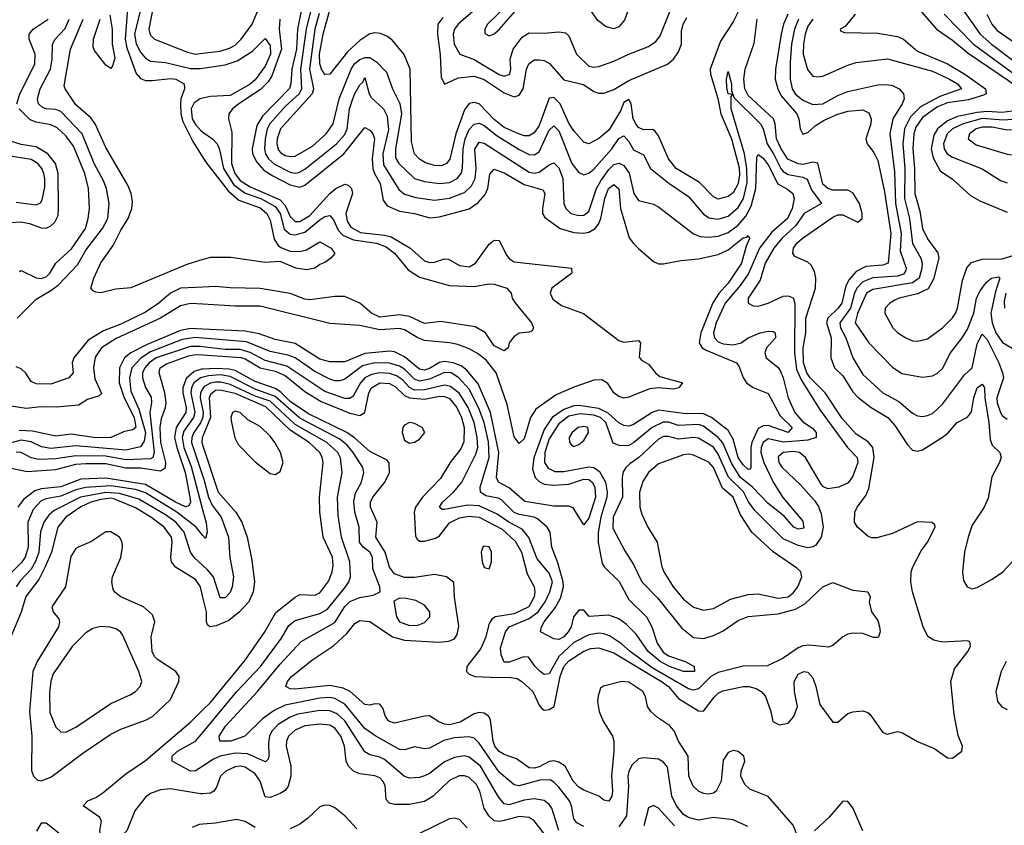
# Model space of a CAD drawing. Header units: inches. Extents: x 884549 to 1028252, y 526810 to 653624.
# Tile 172 of 256: x 929264 to 933218, y 573112 to 576348. Entities that reach past the tile are written whole.
import ezdxf

# ---------------------------------------------------------------- set-up
doc = ezdxf.new("R2010")
doc.units = ezdxf.units.IN
doc.header["$MEASUREMENT"] = 0
doc.layers.add('A9527', color=7, linetype='Continuous')
doc.layers.add('A9537', color=7, linetype='Continuous')

msp = doc.modelspace()

# ---------------------------------------------------------------- linework, layer by layer
at = {"layer": 'A9527', "color": 5}
for points, elevation in [([(929699.2, 576410), (929687.5, 576270), (929695.2, 576235.2), (929731.8, 576131.8), (929750, 576112), (929770, 576104.5), (929796.4, 576103.6), (929870, 576112.7), (929891.1, 576110), (929924.6, 576090), (929926.4, 576070), (929911.6, 576030), (929910, 576010), (929912, 575970), (929919.9, 575939.9), (929959.6, 575859.6), (930000, 575794.6)], 2340), ([(929754.5, 576410), (929725.3, 576290), (929731.5, 576251.5), (929750, 576218.4), (929770, 576193.3), (929790, 576181.6), (929850, 576175.7), (929950, 576152.3), (929990, 576151.8), (930000, 576153.3)], 2360), ([(929800.4, 576399.6), (929782.4, 576310), (929788, 576288), (929805.5, 576270), (929937.9, 576217.9), (929970, 576210.4), (930000, 576213.7)], 2380), ([(929625.9, 576365.9), (929636.2, 576310), (929636.1, 576250), (929645.8, 576194.2), (929637.2, 576162.8), (929630, 576152.7), (929610, 576165.2), (929564.9, 576224.9), (929559.8, 576239.8), (929560.2, 576270), (929587.8, 576350)], 2320), ([(929252.2, 576010), (929264.6, 576050), (929325.7, 576170), (929326.2, 576210), (929302.4, 576270), (929302.9, 576290), (929318, 576310), (929378.8, 576350)], 2380), ([(929254, 575150), (929330, 575226.3), (929390, 575260.1), (929418.3, 575281.7), (929496.6, 575363.4), (929530, 575422), (929596.7, 575510), (929618, 575550), (929624.1, 575610), (929613, 575670), (929601.1, 575701.1), (929563.3, 575770), (929515.2, 575890), (929430, 575980.1), (929410, 575987.7), (929370, 575989.9), (929355.5, 575995.5), (929340.4, 576010), (929335.8, 576030), (929346.8, 576070), (929387.9, 576150), (929395.2, 576190), (929395.9, 576250), (929406.7, 576270), (929446.6, 576313.4), (929463, 576350)], 2360), ([(930000, 575384.5), (929935.2, 575364.8), (929710, 575271.2), (929650, 575265.6), (929590, 575251.2), (929570, 575253.3), (929559.7, 575259.7), (929549.7, 575270), (929561.6, 575310), (929590, 575371.2), (929639.3, 575440.7), (929670, 575503.2), (929700.1, 575550), (929715, 575590), (929717.5, 575617.5), (929712.6, 575650), (929700.5, 575680.5), (929610, 575834.8), (929567.9, 575930), (929550, 575954.7), (929490, 576006.9), (929446.3, 576070), (929442.8, 576082.8), (929468.4, 576230), (929519.5, 576350)], 2340), ([(930000, 576033.1), (929989.2, 576030.8), (929965.2, 576014.8), (929952.6, 575990), (929957.2, 575950), (929970, 575927.1), (929990, 575904.1), (930000, 575897.1)], 2360), ([(929263.4, 575336.6), (929270, 575340.5), (929330, 575311.5), (929350, 575308.6), (929370, 575315.1), (929384.9, 575330), (929410, 575370), (929472.2, 575427.8), (929528.2, 575510), (929539.9, 575550), (929545.3, 575590), (929541.3, 575670), (929525.3, 575730), (929480.5, 575840.5), (929450, 575882.1), (929414.4, 575914.4), (929390, 575925.4), (929330, 575937.3), (929306.6, 575946.6), (929261.8, 575990)], 2380), ([(929226.4, 575533.6), (929270, 575536.6), (929304.2, 575530), (929350, 575511.7), (929370, 575511.4), (929390, 575520.3), (929405.3, 575534.7), (929418.5, 575561.5), (929420.8, 575590), (929419.2, 575730), (929408.7, 575770), (929377, 575810), (929330, 575837.1), (929270, 575847.3), (929210, 575866.2)], 2420), ([(929250, 575615), (929330, 575605), (929348, 575612), (929354.8, 575625.2), (929364.8, 575675.2), (929365.8, 575710), (929361.7, 575730), (929353.3, 575750), (929337.7, 575770), (929310, 575786.5), (929210, 575802.7)], 2440), ([(930000, 575274.1), (929910, 575270.2), (929870, 575250.3), (929823.3, 575210), (929770, 575173.2), (929670, 575125.1), (929601.2, 575098.8), (929539.2, 575060.8), (929481.5, 574990), (929475.5, 574970), (929478.6, 574930), (929461.6, 574910), (929390, 574884.5), (929330, 574885.5), (929310, 574895.6), (929289, 574929), (929270, 574945.7), (929250, 574954)], 2360), ([(930000, 575205.4), (929950, 575208.5), (929910, 575199), (929830, 575149.4), (929651.9, 575068.1), (929592.4, 575030), (929567.7, 574992.3), (929561.3, 574950), (929566, 574906), (929592.6, 574847.4), (929583, 574837), (929537, 574823), (929500.2, 574799.8), (929412, 574792), (929350, 574793.8), (929290, 574786.3), (929230, 574795.3)], 2380), ([(930000, 575105.7), (929950, 575108.1), (929910, 575100.1), (929775.9, 575044.1), (929710.9, 575010), (929684.8, 574990), (929665.3, 574950), (929664.2, 574890), (929684.5, 574830), (929723.9, 574750), (929730.9, 574710), (929719.3, 574700.7), (929685.8, 574694.2), (929630.2, 574670), (929570, 574668.3), (929470, 574682.9), (929410, 574674.9), (929315.5, 574695.5), (929261.9, 574698.1)], 2420), ([(930000, 575069.4), (929970, 575071.9), (929916.2, 575063.8), (929790, 575013.8), (929751.1, 574988.9), (929714.2, 574950), (929704.9, 574910), (929710, 574855.9), (929743.3, 574783.3), (929769.5, 574690.5), (929764.5, 574655.5), (929750, 574632.9), (929690, 574619.8), (929490, 574636.2), (929390, 574625.9), (929351.9, 574631.9), (929310, 574652.2), (929270, 574659.3), (929230, 574648.2)], 2440), ([(930000, 575034.4), (929990, 575035.6), (929950, 575036.1), (929812.7, 574990), (929784.8, 574970), (929767, 574950), (929757.7, 574930), (929757, 574910), (929770, 574871.1), (929791.7, 574831.7), (929794.2, 574810), (929786.3, 574770), (929804.6, 574610), (929799.6, 574590), (929790, 574584.7), (929690, 574579.7), (929610, 574595), (929490, 574596.3), (929410, 574584.2), (929341.5, 574581.5), (929310, 574588.3), (929270, 574609.3), (929250, 574610.7)], 2460), ([(929230, 574547.1), (929293.7, 574533.7), (929410, 574540.9), (929490, 574563), (929530, 574566.1), (929610, 574565.3), (929690, 574548), (929750, 574548.1), (929830, 574536.6), (929850, 574549.3), (929850.8, 574570), (929831.1, 574650), (929828.4, 574710), (929833.9, 574746.1), (929850.3, 574790), (929853.1, 574810), (929847.7, 574850), (929824.2, 574930), (929829, 574950), (929853.7, 574966.3), (929941.7, 574998.3), (929970, 575004), (930000, 575002)], 2480), ([(930000, 574945.1), (929995, 574945), (929964.7, 574935.3), (929933, 574907), (929919.4, 574870), (929919.4, 574850), (929933.3, 574790), (929932.1, 574770), (929892.7, 574710), (929886.6, 574670), (929894.9, 574630), (929928.9, 574530), (929947.8, 574430), (929949.7, 574410.3), (929944, 574396), (929930, 574392.1), (929890, 574409.8), (929770, 574481.5), (929610, 574506.9), (929510, 574502.3), (929430, 574471.6), (929350, 574463.3), (929324.8, 574455.2), (929279, 574421), (929257.5, 574390)], 2520), ([(930000, 574912.5), (929990, 574910), (929963.7, 574890), (929953.7, 574870), (929951.7, 574850), (929968.1, 574770), (929962.6, 574750), (929924, 574696), (929917.2, 574670), (929923.3, 574630), (929953.5, 574553.5), (930000, 574375.7)], 2540), ([(930000, 574866.7), (929990, 574850), (929989.2, 574830), (930000, 574776.7)], 2560), ([(930000, 574753.6), (929999.7, 574750), (929990.8, 574729.2), (929963.3, 574690), (929956, 574670), (929954.9, 574650), (930000, 574512.8)], 2560), ([(930000, 574675.8), (929997.6, 574670), (929995.6, 574650), (930000, 574636.6)], 2580), ([(930000, 574276.6), (929973.2, 574310), (929895.9, 574370), (929770, 574447.2), (929730, 574460.9), (929630, 574476), (929530, 574469.8), (929490, 574460.1), (929430, 574433.9), (929370, 574423.2), (929350, 574415.1), (929318.9, 574381.1), (929297.4, 574330), (929297.8, 574230), (929286.9, 574190), (929271.6, 574168.4), (929222.1, 574117.9)], 2540), ([(930000, 574029), (929989.9, 574070), (929970, 574099.3), (929889.4, 574149.4), (929874, 574170), (929870.8, 574190), (929877.1, 574250), (929873.4, 574270), (929844.2, 574310), (929791.5, 574350), (929730, 574387.9), (929643, 574423), (929630, 574425.7), (929590, 574420.5), (929550.2, 574409.8), (929510, 574391), (929450.1, 574350), (929417.9, 574310), (929391.5, 574210), (929367.2, 574150), (929340.8, 574099.2), (929288.5, 574031.5), (929270, 573968.7), (929229.4, 573870)], 2580), ([(930000, 574155.6), (929966.4, 574186.4), (929950, 574210), (929925.2, 574290), (929890.8, 574330), (929850, 574359.9), (929742.8, 574422.8), (929664.8, 574444.8), (929610, 574449.1), (929509, 574431), (929403.1, 574376.9), (929381.4, 574358.6), (929360.6, 574330), (929348.3, 574291.7), (929340.9, 574210), (929327.4, 574172.6), (929310, 574141.1), (929266.2, 574093.8), (929250, 574070)], 2560), ([(930000, 573239.3), (929990, 573238.4), (929870, 573259.2), (929830, 573254.9), (929790, 573240.2), (929770, 573225.2), (929727.3, 573170), (929694, 573090), (929675.5, 573070), (929630, 573051.5), (929610, 573054.8), (929590, 573069.9), (929586.1, 573090), (929592.6, 573130), (929585, 573145), (929518.9, 573190), (929538, 573210), (929570, 573223.9), (929597.6, 573242.4), (929690, 573319.6), (929770, 573372.1), (929952.2, 573527.8), (930000, 573575.5)], 2580), ([(930000, 573350.1), (929970, 573330.9), (929950, 573329.9), (929876.1, 573370), (929877.2, 573390), (929898.5, 573410), (929970.4, 573450), (930000, 573485.6)], 2560), ([(929421, 573081), (929370, 573120.3), (929350, 573121), (929331.5, 573088.5)], 2620), ([(930000, 573116.3), (929985, 573115), (929956.8, 573103.2)], 2620)]:
    msp.add_lwpolyline(points, dxfattribs=dict(at, elevation=elevation))
for points, elevation in [([(929630, 574291.4), (929610, 574290.8), (929549.7, 574250.3), (929499.5, 574230), (929490, 574223.5), (929470, 574192.3), (929448.6, 574070), (929394, 573990), (929398.6, 573970), (929421.2, 573941.2), (929424.3, 573930), (929419.8, 573910), (929334.9, 573770), (929317.1, 573730), (929303.2, 573570), (929312.8, 573470), (929312.1, 573332.1), (929320.1, 573310), (929335.1, 573295.1), (929350, 573291.5), (929390, 573305.5), (929518.2, 573401.8), (929630, 573478.2), (929670, 573498), (929770, 573534.6), (929798, 573550), (929870, 573617.9), (929903.8, 573690), (929905.2, 573710), (929891.7, 573730), (929817.8, 573777.8), (929805.4, 573790), (929796.1, 573810), (929792.6, 573870), (929807.7, 573930), (929797.2, 573957.2), (929762, 573990), (929670.3, 574030.3), (929647.3, 574047.3), (929639.8, 574059.8), (929634.1, 574090), (929637.4, 574110), (929670, 574188.4), (929677.2, 574230), (929675.6, 574250), (929665.6, 574270)], 2620), ([(929590, 573910.6), (929557.8, 573902.2), (929530, 573885.2), (929474.7, 573830), (929399.3, 573720.7), (929389.4, 573690.6), (929384.5, 573644.5), (929386, 573566), (929410, 573506), (929430, 573488.1), (929450, 573486), (929490, 573506), (929630, 573601.2), (929710, 573637.5), (929729.9, 573650.1), (929748.6, 573670), (929754.6, 573690), (929742.2, 573730), (929676.9, 573876.9), (929669.2, 573889.2), (929650, 573901), (929628.1, 573908.1)], 2640)]:
    msp.add_lwpolyline(points, close=True, dxfattribs=dict(at, elevation=elevation))
at = {"layer": 'A9537', "color": 5}
for points, elevation in [([(931319.4, 576480.6), (931285.7, 576470), (931254.9, 576450), (931230, 576423.5), (931217.6, 576402.4), (931142.7, 576330), (931132.2, 576310), (931132.8, 576292.8), (931150, 576283.6), (931170, 576292), (931190, 576309.2), (931255.5, 576384.5), (931290, 576401.2), (931350, 576411.2), (931384, 576430), (931394.5, 576450), (931382, 576470), (931350, 576480.5)], 2560), ([(933390, 575953.1), (933250, 575906.2), (933230, 575904.2), (933170, 575916.1), (933130, 575916.8), (933105.5, 575910), (933078.8, 575890), (933073.2, 575870), (933106.1, 575846.1), (933230, 575808.5), (933250, 575805.2), (933290, 575809.6), (933331.5, 575830), (933426.8, 575910), (933443.5, 575930), (933438.7, 575950)], 2660), ([(930130, 574775.3), (930118.6, 574770), (930111.9, 574750), (930114.7, 574730), (930128.9, 574668.9), (930141.8, 574641.8), (930210, 574572.7), (930270, 574525.7), (930290, 574520.9), (930310, 574533.4), (930322.3, 574570), (930311.9, 574610), (930289.1, 574650), (930270, 574675.9), (930230, 574714.5), (930181.1, 574741.1), (930150, 574770.2)], 2620), ([(930830, 574729.8), (930810, 574719.8), (930803.3, 574710), (930800.8, 574690), (930810, 574659.5), (930830, 574646.8), (930850, 574651), (930870, 574664), (930890.7, 574690), (930881, 574710), (930850, 574725.9)], 2520), ([(931530, 574713.7), (931507.3, 574710), (931483, 574690), (931471.2, 574670), (931471.8, 574650), (931480.2, 574640.2), (931490, 574634.3), (931510, 574641.6), (931530, 574658.2), (931548.9, 574690), (931546, 574710)], 2460), ([(931950, 574602.9), (931930, 574600.6), (931830, 574564.2), (931789.5, 574530), (931767.1, 574492.9), (931753.8, 574450), (931755, 574390), (931762.4, 574362.4), (931786.3, 574310), (931824.2, 574250), (931842.9, 574150), (931851.2, 574130), (931889.1, 574070), (931930, 574020.1), (931970, 573989), (932010, 573976.8), (932050, 573983.8), (932119.2, 574020.8), (932190, 574039.4), (932230, 574041.5), (932310, 574024.8), (932350, 574030.1), (932370, 574045.6), (932388.8, 574070), (932404.9, 574110), (932403, 574123), (932401.4, 574130), (932385.5, 574145.5), (932290, 574210.8), (932204.3, 574290), (932158.8, 574358.8), (932129.9, 574429.9), (932087, 574467), (932050, 574549.9), (932031.6, 574571.6), (931970, 574599.2)], 2480), ([(931130, 574234.2), (931123.8, 574230), (931117.3, 574210), (931121.6, 574170), (931130, 574147.2), (931150, 574143.1), (931159.4, 574170), (931158.8, 574210), (931150, 574230.4)], 2520), ([(930790, 574024.8), (930767.1, 574012.9), (930777, 573950), (930790.2, 573930), (930830, 573914.4), (930863.3, 573916.7), (930890, 573927.5), (930910.8, 573950), (930911.7, 573970), (930890, 573997), (930855.3, 574015.3), (930816.2, 574023.8)], 2540)]:
    msp.add_lwpolyline(points, close=True, dxfattribs=dict(at, elevation=elevation))
for points, elevation in [([(930000, 576213.7), (930070, 576221.4), (930106.7, 576233.3), (930130, 576246.6), (930154.3, 576270), (930198.3, 576330), (930230, 576407.1)], 2380), ([(932173.9, 576430), (932130, 576339.5), (932078.1, 576261.9), (932037, 576150), (932038, 576130), (932067.8, 576032.2), (932080.3, 575970), (932123.2, 575870), (932153.5, 575753.5), (932154.8, 575725.2), (932149.4, 575690), (932130, 575653), (932110, 575638.7), (932070, 575627.7), (932050, 575636.3), (931993.9, 575693.9), (931900.3, 575750), (931870.4, 575790), (931830, 575881.2), (931817.9, 575897.9), (931806.6, 575906.6), (931770, 575905.6), (931750, 575915), (931739.1, 575930), (931728.1, 575950), (931720.3, 576010), (931710, 576027.8), (931690, 576015.1), (931677.3, 575982.7), (931630, 575904.9), (931590, 575871), (931550, 575849.5), (931530, 575856.6), (931490, 575901.2), (931470, 575932.2), (931435.2, 576010), (931410, 576035.9), (931390, 576032.5), (931350, 575922.8), (931330, 575894.3), (931310, 575882.1), (931290, 575882.1), (931272.1, 575887.9), (931210, 575915.9), (931170, 575947), (931110, 576009.7), (931090, 576015.9), (931070, 576011.3), (931050, 575985.9), (931016, 575890), (930991.4, 575788.6), (930979, 575770), (930958.7, 575761.3), (930930, 575762.5), (930893.6, 575773.6), (930870, 575788.2), (930849.6, 575810), (930837.4, 575857.4), (930832.4, 576150), (930809, 576209), (930763, 576263), (930741, 576281), (930713.3, 576293.3), (930690, 576295.5), (930670, 576291.2), (930630, 576264.5), (930581.3, 576218.7), (930510, 576129.4), (930490, 576128.1), (930476.6, 576150), (930470, 576170.5), (930468.2, 576210), (930483, 576290), (930510, 576387.3)], 2480), ([(931144.8, 576435.2), (931025.5, 576330), (931010.9, 576310), (931005, 576290), (931009, 576250), (931032, 576210), (931090, 576188.3), (931190, 576127.6), (931210, 576120.8), (931233, 576130), (931237.1, 576150), (931234.4, 576190), (931246, 576230), (931282.1, 576277.9), (931310, 576295.5), (931370, 576293.9), (931430, 576300.1), (931455.6, 576295.6), (931470, 576283.8), (931500.7, 576210), (931550, 576161.9), (931570, 576157.1), (931590, 576160.1), (931650, 576181.5), (931710, 576210.1), (931790, 576240.1), (931818.7, 576261.3), (931836, 576284), (931879.9, 576390)], 2540), ([(931722.6, 576430), (931693.2, 576346.8), (931670, 576320.2), (931650, 576311.8), (931619.1, 576319.1), (931585.5, 576345.5), (931560.6, 576380.6)], 2540), ([(930396.6, 576390), (930380.6, 576310), (930376.6, 576230), (930356.6, 576150), (930353, 576090), (930347.7, 576072.3), (930238.8, 575961.2), (930216.8, 575923.2), (930198.4, 575830), (930199.4, 575810), (930216.1, 575776.1), (930244.4, 575744.4), (930280.7, 575720.7), (930350, 575684.5), (930390, 575675.1), (930410, 575683.5), (930566.1, 575810), (930650, 575915.6), (930670, 575905), (930681.9, 575890), (930688.6, 575870), (930680.1, 575790), (930682.6, 575750), (930688.8, 575730), (930711.5, 575690), (930723.7, 575623.7), (930740.4, 575600.4), (930790, 575578.6), (930850, 575570.4), (930911.8, 575551.8), (930950, 575556.3), (931070, 575588.9), (931106.1, 575613.9), (931133.7, 575646.3), (931143.7, 575670), (931152.6, 575727.4), (931170, 575747.7), (931210, 575733.5), (931290, 575686.6), (931365.4, 575665.4), (931373.5, 575650), (931363.4, 575590), (931364.3, 575570), (931373.4, 575553.4), (931435, 575510), (931490, 575493.2), (931530, 575490.4), (931550, 575494.2), (931574.9, 575510), (931590.1, 575529.9), (931598.4, 575550), (931614.6, 575630), (931628.4, 575670), (931650, 575686.2), (931670, 575668.7), (931677.7, 575590), (931712.4, 575472.4), (931728.7, 575448.7), (931750, 575428.8), (931810, 575377), (931830, 575368), (931850, 575367.2), (931919.6, 575380.4), (931990, 575387.1), (932070, 575404.8), (932110, 575423.5), (932170, 575472.3), (932184.7, 575475.3), (932190, 575481.5), (932195.4, 575470), (932181.8, 575438.2), (932163, 575370), (932109.4, 575290), (932072.1, 575247.9), (932048.5, 575211.5), (931999.7, 575090), (931993.1, 575050), (932005.6, 575030), (932020.6, 575020.6), (932142.6, 574970), (932154.3, 574954.3), (932170.4, 574910.4), (932183, 574890), (932210, 574870.7), (932270, 574846.6), (932317.7, 574757.7), (932367.2, 574710), (932350, 574690), (932270, 574718.2), (932250, 574716.9), (932230, 574705.9), (932204.9, 574650), (932201, 574630), (932200.7, 574550), (932197, 574543), (932190, 574541.4), (932170, 574560.3), (932149.8, 574590), (932130, 574663.9), (932110, 574698.2), (932043.1, 574750), (932010, 574765.7), (931930, 574767.1), (931830, 574779.3), (931804.2, 574770), (931730, 574722.2), (931710, 574716.1), (931690, 574718.4), (931670, 574728.8), (931627.5, 574767.5), (931590, 574786.7), (931510, 574798.4), (931490, 574797), (931450, 574782.4), (931402.1, 574750), (931370, 574701.9), (931329, 574589), (931323.3, 574543.3), (931334.6, 574510), (931350, 574493.1), (931370, 574482.8), (931410, 574478.2), (931470, 574483.1), (931530, 574502.1), (931550, 574501), (931563.8, 574490), (931573.8, 574470), (931576.5, 574430), (931550, 574346.2), (931530, 574318.7), (931487.4, 574387.4), (931470, 574393.8), (931410, 574393.6), (931293.3, 574413.3), (931230, 574468), (931187.2, 574490), (931179.7, 574510), (931188, 574610), (931154.9, 574770), (931105.9, 574885.9), (931060.5, 574940.5), (931037.3, 574957.3), (931005.2, 574970), (930970, 574975.6), (930950, 574971), (930910, 574947), (930890, 574940.6), (930870, 574944.2), (930810, 574993.8), (930770, 575014.1), (930750, 575016.9), (930650, 575007.6), (930570, 574973.4), (930510, 574973.6), (930470, 574985.2), (930370, 575047.5), (930290, 575063.1), (930226.6, 575086.6), (930170, 575097.5), (930000, 575105.7)], 2420), ([(930433.8, 576386.2), (930415.4, 576310), (930392.5, 576150), (930396.4, 576070), (930386.3, 576050), (930330, 575999.8), (930268.3, 575930), (930258.2, 575910), (930249.6, 575870), (930246.9, 575830), (930251.4, 575810), (930263, 575790), (930287.4, 575767.4), (930350, 575736.1), (930370, 575731.7), (930385.3, 575734.7), (930410, 575748.3), (930537.1, 575850), (930570, 575886.9), (930579.3, 575910), (930589.4, 575990), (930601.8, 576030), (930610, 576051.6), (930630, 576087.1), (930642.4, 576097.6), (930650, 576115.5), (930667.5, 576050), (930675.3, 576035.3), (930725, 575990), (930740.2, 575960.2), (930745.2, 575905.2), (930723.2, 575810), (930725.7, 575765.7), (930786.8, 575666.8), (930810, 575646.8), (930854.6, 575634.6), (930930, 575624), (930990, 575631.7), (931050, 575653.9), (931078.8, 575681.2), (931093.4, 575710), (931097.4, 575750), (931091.8, 575828.2), (931110, 575856.9), (931130, 575851.8), (931310, 575736.3), (931330, 575732.3), (931350, 575736.2), (931390, 575765.3), (931410, 575773), (931430, 575753.1), (931444.9, 575710), (931449.7, 575610), (931457.1, 575590), (931478.2, 575570), (931510, 575561.5), (931530, 575563.4), (931550, 575578), (931581.1, 575670), (931598.4, 575701.6), (931630, 575746.1), (931650, 575766.2), (931672.3, 575772.3), (931690, 575762), (931711.7, 575731.7), (931730.1, 575650.1), (931750, 575622.2), (931810, 575607.6), (931830, 575597.1), (931970, 575488.3), (931997.3, 575477.3), (932030, 575474.2), (932070, 575478.1), (932110, 575493.1), (932150, 575523.4), (932180.3, 575559.7), (932201.3, 575598.7), (932220.6, 575670), (932224, 575796), (932230, 575806.2), (932250, 575792.3), (932270, 575764.8), (932309.3, 575689.3), (932348.1, 575668.1), (932369.6, 575650), (932375, 575630), (932366.3, 575590), (932347.2, 575550), (932285, 575495), (932235.2, 575430), (932191.1, 575328.9), (932158.6, 575281.4), (932097.7, 575210), (932061.7, 575130), (932050.7, 575090), (932054, 575070), (932070, 575054), (932090, 575046.2), (932130, 575042.9), (932161.4, 575050), (932190, 575070.1), (932238.4, 575090), (932270, 575097.8), (932290, 575096.3), (932298.8, 575090), (932299, 575070), (932263.5, 575030), (932257.3, 575010), (932262, 574990), (932310, 574950.9), (932318.5, 574938.5), (932330.1, 574910.1), (932350.8, 574830), (932376.7, 574770), (932410, 574732.6), (932447.9, 574707.9), (932462.4, 574690), (932463.2, 574670), (932430, 574658.8), (932331.6, 574651.6), (932270, 574664.2), (932249.8, 574650), (932242.1, 574630), (932241, 574610), (932252.5, 574570), (932290, 574490.1), (932329.4, 574429.4), (932410, 574334.4), (932413.8, 574306.2), (932390, 574301.6), (932373.8, 574310), (932334.1, 574354.1), (932270, 574404.9), (932206.8, 574470), (932158.5, 574510), (932124.2, 574564.2), (932088.5, 574648.5), (932069.7, 574669.7), (932010, 574715.8), (931990, 574722.8), (931910, 574718.2), (931870, 574731), (931849, 574731), (931804.5, 574710), (931730, 574648.4), (931710, 574638), (931676, 574636), (931647.5, 574647.5), (931617.8, 574730), (931597, 574750), (931570, 574759.2), (931514.5, 574765.5), (931470, 574756), (931430, 574724.6), (931390, 574664.9), (931373, 574610), (931372.4, 574570), (931386.9, 574546.9), (931413.8, 574533.8), (931450, 574533.2), (931550, 574552.5), (931570, 574549.4), (931592.9, 574532.9), (931616.3, 574490), (931624, 574450), (931622.2, 574430), (931597.9, 574350), (931588.1, 574288.1), (931588.1, 574248.1), (931603.8, 574163.8), (931611.9, 574150), (931671.3, 574091.3), (931710, 574019.1), (931781.5, 573950), (931803, 573910), (931824.4, 573844.4), (931848, 573808), (931870, 573792.4), (931936.4, 573770), (931972.7, 573750), (931973.7, 573730), (931929.6, 573730), (931874, 573750), (931835.9, 573770), (931788.7, 573810), (931740.5, 573880.5), (931699.6, 573919.6), (931670, 573941.6), (931630, 573956.5), (931551, 573951), (931530, 573977), (931510, 573975.8), (931487.9, 573950), (931479.3, 573910), (931467.4, 573890), (931449.4, 573870), (931430, 573858.2), (931410, 573861.2), (931355.6, 573890), (931359.5, 573910), (931371, 573930), (931414.2, 573985.8), (931435.7, 574024.3), (931448, 574070), (931446.9, 574090), (931426.1, 574166.1), (931401.8, 574230), (931394.5, 574290), (931382, 574310), (931343.3, 574343.3), (931330.2, 574350.2), (931270, 574361.1), (931250, 574369.4), (931199.6, 574419.6), (931186.3, 574426.3), (931136.2, 574436.2), (931114.3, 574450), (931113, 574470), (931149.2, 574590), (931147.3, 574652.7), (931130, 574730), (931107.5, 574790), (931070, 574863.9), (931028.5, 574910), (930996.5, 574930), (930970, 574930.7), (930910, 574904.5), (930870, 574896.3), (930850, 574904.9), (930810, 574945.1), (930790, 574956.9), (930750, 574968.6), (930690, 574969.7), (930641.5, 574958.5), (930570, 574904.7), (930550, 574897.7), (930530, 574898.1), (930510, 574903.8), (930450, 574935.6), (930370, 574990.2), (930340.9, 575000.9), (930270, 575015.8), (930174.8, 575054.8), (930000, 575069.4)], 2440), ([(930466.5, 576373.5), (930449.9, 576310.1), (930427.7, 576150), (930444.2, 576070), (930438.8, 576050), (930311.4, 575910), (930297.8, 575870), (930297, 575850), (930304.3, 575824.3), (930312.9, 575812.9), (930330, 575802.4), (930350, 575798.1), (930370, 575800.1), (930439.9, 575840.1), (930495.4, 575890), (930523.5, 575930), (930546.9, 576030), (930595, 576150), (930609.2, 576170.8), (930630, 576188.5), (930650, 576196.4), (930670, 576196.4), (930698.2, 576178.2), (930737, 576137), (930761.7, 576070), (930791.1, 576011.1), (930797.1, 575970), (930773.1, 575830), (930773.9, 575793.9), (930786.9, 575770), (930850.3, 575710.3), (930890, 575698.3), (930950, 575690.7), (930990, 575694.8), (931020.9, 575710), (931036.6, 575730), (931043.1, 575750), (931045.5, 575830), (931052.9, 575870), (931070, 575906.8), (931090, 575928.9), (931110, 575932.7), (931130, 575923.7), (931181.5, 575881.5), (931270, 575826.5), (931310, 575806.5), (931330, 575805.3), (931350, 575817.8), (931390, 575904.1), (931410, 575922.2), (931430, 575901.4), (931481.9, 575770), (931510, 575733.9), (931530, 575725), (931550, 575731.2), (931570, 575747.7), (931642.7, 575830), (931670, 575871.4), (931690, 575881.9), (931710, 575859.2), (931730, 575825.3), (931770, 575805.7), (931797.4, 575750), (931871.4, 575691.4), (931950, 575638.1), (932010, 575567.6), (932032.8, 575552.8), (932070, 575547.1), (932110, 575559.4), (932150, 575594.5), (932171.6, 575630), (932185.5, 575694.5), (932184, 575750), (932175.3, 575810), (932121.5, 575990), (932120.9, 576039.1), (932128.4, 576048.4), (932110, 576049.8), (932103.7, 576076.3), (932102.3, 576110), (932110, 576140.5), (932122.5, 576090), (932123.1, 576063.1), (932134, 576034), (932239.7, 575930), (932249.6, 575909.6), (932265.6, 575850), (932291.3, 575810), (932321.3, 575750), (932330, 575738.3), (932350, 575726.3), (932410, 575716.2), (932427.4, 575707.4), (932444.8, 575664.8), (932484, 575610), (932414.4, 575570), (932379.8, 575520.2), (932325.1, 575470), (932292.6, 575430), (932257.9, 575370), (932237.4, 575302.6), (932190.2, 575230), (932190.2, 575210.2), (932210, 575198.4), (932230, 575197.8), (932270, 575210.2), (932330, 575238.1), (932350, 575239.4), (932371.1, 575231.1), (932377.6, 575210), (932376.5, 575010), (932384.2, 574944.2), (932402.3, 574902.3), (932479.4, 574779.4), (932588.4, 574630), (932628.2, 574590), (932629.6, 574569.6), (932610, 574514.6), (932591.7, 574488.3), (932553.4, 574470), (932510, 574464.1), (932492.1, 574472.1), (932482.9, 574482.9), (932420.3, 574590), (932395.6, 574610), (932370, 574613.8), (932329.8, 574610.2), (932310, 574592.3), (932313.6, 574570), (932325.8, 574550), (932400.5, 574480.5), (932456.4, 574416.4), (932472.3, 574392.3), (932483.3, 574363.3), (932491.1, 574310), (932483.6, 574270), (932461.9, 574238.1), (932450, 574230.4), (932430, 574227.5), (932390, 574236.5), (932330, 574263.3), (932217.1, 574377.1), (932191.1, 574411.1), (932171.4, 574451.4), (932110.4, 574510.4), (932070, 574602.7), (932050, 574631.1), (931990, 574667), (931970, 574670.5), (931910, 574662.7), (931870, 574674.2), (931850, 574674.1), (931830, 574662.9), (931750.5, 574589.5), (931715.1, 574564.9), (931699.2, 574550), (931688.5, 574531.5), (931683.3, 574510), (931685.4, 574430), (931647.9, 574350), (931645.9, 574305.9), (931694.3, 574214.3), (931730, 574160.2), (931762.7, 574090), (931825.4, 574025.4), (931924, 573904), (931970, 573867), (932010, 573862.6), (932050, 573874.7), (932090, 573892.9), (932150, 573935.3), (932190, 573951.2), (932310, 573961.7), (932379.8, 573980.2), (932417.8, 574002.2), (932490, 574070.2), (932530, 574087.2), (932610, 574056.5), (932670.3, 574050.3), (932679.3, 574030), (932676.3, 574010), (932684.9, 573970), (932710, 573934.8), (932717.6, 573910), (932719.5, 573890), (932713, 573870), (932710, 573866), (932693.2, 573866.8), (932650, 573882.3), (932610, 573884.2), (932590, 573880.5), (932570, 573869.6), (932530, 573834.7), (932512, 573828), (932435.7, 573835.7), (932410, 573832.7), (932390, 573825.7), (932330, 573784.1), (932267.5, 573752.5), (932170, 573751), (932070, 573725.9), (932039.7, 573710), (931990, 573660.6), (931970, 573655.2), (931950, 573659.9), (931804.7, 573744.7), (931716.3, 573810), (931681.8, 573841.8), (931632.7, 573872.7), (931610, 573881.5), (931590, 573884.1), (931550, 573877.9), (931490, 573846.3), (931429.5, 573790.5), (931390, 573721.3), (931370, 573718.7), (931354.4, 573730), (931334.4, 573750), (931307.9, 573787.9), (931288.9, 573788.9), (931230, 573768.1), (931210, 573767.2), (931197.5, 573797.5), (931195.1, 573824.9), (931215.2, 573890), (931229.9, 573910), (931310, 573943.5), (931346.4, 573970), (931374, 574010), (931393.4, 574050), (931404.4, 574090), (931390, 574124.9), (931342, 574182), (931308.4, 574268.4), (931281.8, 574301.8), (931228.8, 574330), (931182.2, 574362.2), (931110, 574394.9), (931062.2, 574397.8), (930970, 574380.9), (930961.4, 574381.4), (930950.9, 574390), (930961.8, 574410), (931007.7, 574452.3), (931039.7, 574490), (931096.3, 574603.7), (931103.6, 574630), (931102.1, 574670), (931089.7, 574730), (931064.7, 574790), (931030, 574846.9), (930994.6, 574874.6), (930970, 574880), (930890, 574860.9), (930850, 574860.8), (930830, 574870.2), (930801.6, 574901.6), (930778.2, 574918.2), (930750, 574927.1), (930710, 574929.6), (930676.6, 574923.4), (930650.2, 574909.8), (930632.4, 574890), (930603.4, 574836.6), (930590, 574827), (930570, 574826.5), (930490, 574854.4), (930337, 574957), (930250, 574978.7), (930190, 575011.3), (930150, 575022.9), (930090, 575023.7), (930000, 575034.4)], 2460), ([(932349.3, 576370.7), (932331.4, 576330), (932321.9, 576290), (932299.8, 576150), (932298.6, 576110), (932309.3, 576070), (932322.2, 576042.2), (932385.4, 575970), (932392.8, 575950), (932398, 575910), (932410, 575887.9), (932430, 575895.7), (932458.3, 575921.7), (932495.4, 575944.6), (932550, 575969.4), (932590, 575980.6), (932650, 575985.9), (932674.4, 575974.4), (932684.3, 575950), (932682.5, 575930), (932662.6, 575870), (932667.6, 575850), (932694.2, 575814.2), (932710, 575782.4), (932736.9, 575656.9), (932762.4, 575490), (932751.4, 575370), (932730, 575361.7), (932662.7, 575357.3), (932623.6, 575336.4), (932595.6, 575304.4), (932581.4, 575278.6), (932565.6, 575210), (932551, 575190), (932509.5, 575150), (932504, 575130), (932523.1, 575070), (932522.2, 574990), (932536.8, 574950), (932570, 574917.3), (932610, 574853.1), (932630, 574831.8), (932683.6, 574790), (932750.6, 574750.6), (932778.8, 574718.8), (932830, 574641.1), (932850, 574619.7), (932870, 574614.6), (932890, 574620.1), (932970, 574671.9), (932990, 574686.4), (933029.3, 574730.7), (933070, 574751.5), (933087.2, 574772.8), (933095.6, 574830), (933109.1, 574870), (933130, 574884.7), (933139, 574870), (933139.9, 574830), (933156.9, 574730), (933161.5, 574661.5), (933170, 574639.7), (933200.6, 574610), (933205.5, 574590), (933199.5, 574570), (933168.3, 574511.7), (933154.2, 574425.8), (933137, 574390), (933090, 574317.8), (933073.1, 574270), (933058.6, 574210), (933050.1, 574130.1), (933055, 574095), (933069.3, 574070), (933090, 574062.7), (933110, 574067.4), (933170, 574100.8), (933211.9, 574130), (933290, 574213.5)], 2520), ([(932618.9, 576370), (932579, 576321), (932558.8, 576310), (932562, 576302), (932577.3, 576297.3), (932710, 576294.5), (932790, 576281), (932813.1, 576270), (932870, 576221.9), (932990, 576170.8), (933059.3, 576130), (933143, 576070), (933145.8, 576050), (933135.2, 576044.8), (933074.2, 576025.8), (932990, 576014.5), (932950, 575997.8), (932890, 575955.7), (932863.5, 575916.5), (932855.8, 575890), (932850.9, 575830), (932857.8, 575750), (932858.7, 575650), (932879.6, 575579.6), (932890.1, 575510), (932910, 575468.2), (932951.5, 575411.5), (932955.4, 575390), (932933.9, 575306.1), (932912.4, 575267.6), (932870, 575246.5), (932795.6, 575230), (932778.3, 575221.7), (932758.4, 575210), (932740.2, 575190), (932738.2, 575170), (932771, 575110), (932791.1, 575090), (932822.6, 575070), (932850, 575058.6), (932870, 575056.9), (932910, 575066.5), (932969.9, 575110.1), (933010, 575150.9), (933022.6, 575170), (933030.3, 575190), (933050, 575300.3), (933068.4, 575351.6), (933087.3, 575372.7), (933130, 575386.7), (933210, 575388.1), (933310, 575418.2)], 2580), ([(932876.8, 576390), (932946.6, 576310), (933010, 576265.9), (933073.7, 576213.7), (933314.3, 576050)], 2620), ([(932976.9, 576370), (933094.6, 576250), (933270, 576121.1)], 2640), ([(933050, 576391), (933121.9, 576290), (933167.4, 576250), (933270, 576172.4)], 2660), ([(933148.9, 576370), (933168, 576330), (933190, 576305), (933250, 576263.3)], 2680), ([(930309.4, 576350.6), (930306.2, 576310), (930315.4, 576230), (930277.3, 576122.7), (930261.8, 576098.2), (930232, 576068), (930145, 576010), (930119.6, 575990), (930104.5, 575970), (930103.5, 575950), (930116.9, 575896.9), (930114.8, 575770), (930128.1, 575730), (930150, 575701.8), (930190, 575676.8), (930310, 575625.2), (930330, 575602.1), (930350, 575557.5), (930370, 575537.8), (930390, 575538.2), (930430, 575561.5), (930509.3, 575650), (930534.4, 575670), (930570, 575687.5), (930583.4, 575683.4), (930596.8, 575670), (930600.7, 575650), (930574, 575570), (930579.4, 575539.4), (930594.8, 575514.8), (930633, 575493), (930730, 575483.2), (930756.7, 575476.7), (930831.7, 575431.7), (930890, 575379.4), (930910, 575372.5), (930930, 575374.1), (930970, 575387.5), (930986.7, 575386.7), (931030, 575360.3), (931070, 575356.2), (931094.8, 575370), (931150, 575447.1), (931170, 575463.1), (931190, 575460.7), (931221, 575401), (931230, 575388.6), (931250, 575375), (931480.5, 575350), (931482.2, 575330), (931402, 575270), (931395, 575250), (931405.1, 575225.1), (931439.6, 575199.6), (931527.9, 575167.9), (931670, 575059.6), (931690, 575053.2), (931750, 575059.5), (931757.3, 575050), (931752.5, 574992.5), (931761.1, 574981.1), (931790, 574964.9), (931817.1, 574930), (931835.2, 574915.2), (931925.5, 574890), (931911.8, 574870), (931890, 574863.7), (931830, 574869.9), (931794.1, 574865.9), (931710, 574832.3), (931690, 574828.6), (931670, 574834.7), (931650.4, 574850), (931626.4, 574886.4), (931602.3, 574902.3), (931570, 574900.9), (931490, 574872.6), (931419.1, 574840.9), (931336.8, 574783.2), (931315.9, 574750), (931290, 574664.4), (931270, 574646.4), (931250, 574672.3), (931222, 574802), (931177.8, 574930), (931139, 574979), (931105.6, 575005.6), (931070, 575025.6), (931023.4, 575043.4), (930990.6, 575050.6), (930890, 575059.9), (930863.2, 575070), (930810, 575102.2), (930790, 575107.9), (930710, 575102), (930630, 575120.4), (930510, 575128.4), (930230, 575197), (930130, 575197.4), (930000, 575205.4)], 2380), ([(930000, 575002), (930151.9, 574991.9), (930170, 574986.1), (930230, 574950.1), (930290, 574936.5), (930330, 574919.6), (930410, 574854.8), (930475.1, 574815.1), (930590, 574768.2), (930630, 574758.7), (930650, 574770.8), (930666.5, 574850), (930677.3, 574870), (930710, 574889.5), (930750, 574887.4), (930774.1, 574874.1), (930810, 574838.5), (930830, 574828.8), (930890, 574823.5), (930950, 574836.2), (930970, 574835), (930990, 574826.1), (931019.5, 574790), (931038.4, 574750), (931049.7, 574710), (931048, 574652), (931036.1, 574623.9), (930993.7, 574570), (930954.5, 574505.5), (930881.7, 574430), (930854.5, 574390), (930848.6, 574370), (930849.5, 574350.5), (930854.3, 574274.3), (930861.1, 574261.1), (930870, 574253.5), (930890, 574253.4), (930934.5, 574265.5), (930950, 574275.7), (930990, 574327.2), (931030, 574347.1), (931070, 574354.1), (931110, 574349.4), (931201.4, 574301.4), (931253.9, 574253.9), (931279.7, 574210), (931302.8, 574122.8), (931329.9, 574070), (931333.5, 574050), (931330.8, 574030), (931309, 573990), (931250, 573962.3), (931175.4, 573950), (931160.3, 573939.7), (931150, 573922.6), (931134.6, 573865.4), (931116.9, 573823.1), (931060.2, 573750), (931058.6, 573730), (931070, 573719.5), (931094, 573710), (931185.6, 573705.6), (931230, 573708), (931261.8, 573701.8), (931281.5, 573690), (931325, 573650), (931351.6, 573591.6), (931361.3, 573581.3), (931370, 573575.4), (931390, 573576.8), (931411.1, 573588.9), (931434.9, 573710), (931450, 573750.7), (931470, 573773.3), (931530, 573812.1), (931557.4, 573822.6), (931590, 573825), (931650, 573805), (931842.4, 573690), (931869.9, 573670), (931910, 573621.7), (931990, 573571.9), (932010, 573570.5), (932053.4, 573626.6), (932070, 573642.7), (932087.9, 573652.1), (932170, 573670.3), (932192.3, 573670), (932222.1, 573662.1), (932242.3, 573650), (932259.2, 573630), (932280.7, 573570), (932289, 573529), (932315.8, 573515.8), (932350, 573522.7), (932372.6, 573550), (932387.7, 573590), (932375.9, 573650), (932374.6, 573690), (932390, 573719.8), (932414, 573730), (932430, 573726.8), (932450, 573704), (932461.9, 573670), (932477.3, 573597.3), (932530, 573526.3), (932550, 573526), (932590, 573562), (932610, 573568.7), (932650, 573571.5), (932670, 573566), (932678.4, 573558.4), (932730, 573485.1), (932750, 573478.9), (932790, 573489.7), (932810, 573483.5), (932870, 573448.9), (932939.1, 573419.1), (932990, 573383.6), (933010, 573382), (933047.3, 573410), (933050.4, 573430), (933033, 573473), (933017.1, 573557.1), (933003.2, 573690), (933018.9, 573741.1), (933071.8, 573810), (933082.7, 573830), (933082, 573842), (933079.1, 573850), (933070, 573852.8), (932968.3, 573848.3), (932936, 573856), (932911.2, 573871.2), (932892.4, 573910), (932850.1, 574050.1), (932842.6, 574090), (932844, 574130), (932851.3, 574150), (932885, 574215), (932910.1, 574250), (932940.3, 574310), (932939.2, 574319.2), (932928.4, 574328.4), (932870, 574331), (932770, 574284.8), (932706.6, 574266.6), (932686.9, 574266.9), (932672.4, 574272.4), (932629.3, 574309.3), (932617.2, 574330), (932618.3, 574370), (932627, 574390), (932662.9, 574437.1), (932674.8, 574465.2), (932695.6, 574590), (932690.1, 574630), (932672.4, 574652.4), (932623.9, 574683.9), (932566.7, 574746.7), (932499, 574850), (932438.8, 574910), (932426.1, 574930), (932412.2, 574970), (932410.4, 575029.6), (932422, 575090), (932421.9, 575150), (932460.1, 575270), (932461.7, 575310), (932456.3, 575336.3), (932442.6, 575362.6), (932430, 575374.2), (932377.1, 575397.1), (932369.4, 575410), (932372.4, 575430), (932385.2, 575450), (932406.5, 575470), (932530, 575555.7), (932550, 575564), (932570, 575564.5), (932630, 575534.5), (932648.1, 575550), (932648.3, 575570), (932636.9, 575610), (932610, 575652.5), (932590, 575663.5), (932530, 575663.8), (932509.8, 575669.8), (932490, 575687.8), (932470, 575771.4), (932450, 575775.9), (932410, 575767.2), (932390, 575769.1), (932348.5, 575788.5), (932321.9, 575830), (932304.1, 575870), (932297.9, 575930), (932290.9, 575950), (932190, 576043.9), (932176.6, 576070), (932172.7, 576110), (932177.4, 576150), (932214.3, 576254.3), (932226, 576350)], 2480), ([(930963, 576357), (930943.1, 576330), (930942.1, 576290), (930952.7, 576207.3), (930957.6, 576117.6), (930970, 576089.1), (931025.8, 576114.2), (931090, 576121.1), (931130, 576108.5), (931210, 576055.1), (931250, 576038.8), (931270, 576045.1), (931286.1, 576070), (931300.1, 576150), (931308.8, 576171.2), (931330, 576186.8), (931350, 576187.5), (931370, 576183.9), (931392.6, 576172.6), (931450, 576107), (931528.2, 576088.2), (931570, 576059.9), (931590, 576052.5), (931610, 576053.5), (931650, 576067.8), (931710, 576104.1), (931866.2, 576170), (931890, 576189.4), (931910, 576218.8), (931921.5, 576250), (931921.7, 576301.7), (931928.3, 576330), (931943.3, 576356.7)], 2520), ([(932391.8, 576350), (932375.9, 576310), (932363.6, 576250), (932358.2, 576178.2), (932359, 576110), (932366.1, 576070), (932379.2, 576050), (932410, 576025.6), (932450, 576007.2), (932490, 576010.5), (932550, 576043.9), (932590, 576060.1), (932710, 576086.4), (932747.9, 576087.9), (932770, 576083.5), (932796, 576070), (932813.6, 576050), (932816.3, 576030), (932808.5, 576010), (932770.8, 575950), (932758.3, 575890), (932777, 575737), (932780.9, 575610), (932804.4, 575490), (932800.4, 575420.4), (932824.5, 575350), (932821.5, 575338.5), (932813.4, 575326.6), (932790, 575318.5), (932690, 575312), (932650, 575295.2), (932626.1, 575270), (932616.2, 575250), (932601.3, 575190), (932558.6, 575130), (932560.1, 575110), (932581.9, 575070), (932609.7, 574990), (932650, 574923.5), (932730.9, 574850), (932794.5, 574814.5), (932850, 574767.2), (932870, 574757.1), (932890, 574754.6), (932910, 574758.3), (932930, 574767.1), (932970, 574803.5), (933058.5, 574921.5), (933089.9, 574950.1), (933110, 575046.9), (933130, 575084.6), (933150, 575064), (933196.4, 574970), (933211, 574930), (933214.6, 574910), (933188.8, 574830), (933190, 574808.9), (933203.4, 574770), (933210, 574757.8), (933230, 574744.1)], 2540), ([(932449.4, 576350), (932430, 576322.5), (932418.9, 576290), (932411.5, 576250), (932411.1, 576210), (932427.9, 576147.9), (932450, 576121.8), (932470, 576118.4), (932490, 576122), (932590, 576166), (932623.8, 576176.2), (932750, 576191.2), (932930, 576141), (932998.9, 576110), (933030.7, 576090), (933046.8, 576070), (932959.8, 576040.2), (932882, 575998), (932841.6, 575958.4), (932817.6, 575910), (932810.9, 575850), (932819.3, 575750), (932817.8, 575630), (932837.9, 575550), (932849.2, 575449.2), (932883.3, 575390), (932888.1, 575370), (932886.6, 575350), (932876.7, 575310), (932849.3, 575290.7), (932690, 575264.4), (932664.5, 575250), (932628.7, 575168.7), (932619.3, 575130), (932675, 575050), (932770, 574952.3), (932807.3, 574927.3), (932890, 574912.2), (932930, 574917.7), (932950, 574927.8), (932970, 574947.7), (933002.8, 575010), (933049.4, 575070), (933070, 575105.1), (933096, 575170), (933106.4, 575230), (933121.1, 575258.9), (933146.6, 575293.4), (933166.5, 575310), (933195.5, 575315.5), (933201.1, 575310), (933183, 575257), (933164.1, 575170), (933169.8, 575130), (933184.4, 575090), (933211.5, 575051.5), (933250, 575028.2)], 2560), ([(930000, 576153.3), (930090, 576166.9), (930137.1, 576182.9), (930198.8, 576221.2), (930250, 576272.1), (930270, 576244.9), (930271.1, 576210), (930250, 576161.6), (930210, 576106.1), (930190, 576089.1), (930110, 576043.4), (930030, 576039.7), (930000, 576033.1)], 2360), ([(933250, 575981), (933210, 575975.6), (933150, 575978.9), (933110, 575975.7), (933030, 575958.9), (932990, 575941.8), (932950.6, 575910), (932935.6, 575884.4), (932925.1, 575830), (932933.2, 575793.2), (932961.1, 575741.1), (933010, 575708.3), (933082.3, 575642.3), (933120.4, 575620.4), (933230, 575574.6)], 2620), ([(933250, 575946.8), (933215.6, 575944.4), (933130, 575951.3), (933052.6, 575930), (933010.5, 575910), (932988.4, 575890), (932974.1, 575850), (932976.4, 575830), (932989.2, 575809.2), (933010, 575796.6), (933129.3, 575749.3), (933202.6, 575702.6), (933230, 575692.5)], 2640), ([(930000, 575897.1), (930038.9, 575870), (930057.2, 575850), (930066.4, 575826.4), (930083, 575750), (930124.4, 575684.4), (930170, 575651.7), (930232.3, 575630), (930290, 575598.4), (930310.4, 575570), (930327, 575507), (930350, 575486.5), (930370, 575484.7), (930410, 575495.3), (930470, 575544.8), (930490, 575557.9), (930510, 575562), (930524.8, 575544.8), (930542.7, 575502.7), (930562.5, 575482.5), (930604.2, 575464.2), (930696.9, 575450), (930736.2, 575436.2), (930770.1, 575410), (930823.8, 575343.8), (930870, 575313.7), (930990, 575280.5), (931090, 575276.9), (931150, 575287.2), (931170, 575285.8), (931221.3, 575270), (931238.5, 575250), (931242.3, 575230), (931252.8, 575212.8), (931320.3, 575130), (931327.3, 575110), (931322, 575098), (931310, 575092.7), (931270, 575089.2), (931250, 575076), (931230.6, 575050), (931226, 575030), (931210, 575018), (931170, 575037.6), (931135.6, 575090), (931094.1, 575114.1), (930955.4, 575135.4), (930890, 575128.5), (930830, 575155.8), (930790, 575162.8), (930710, 575154), (930677.3, 575170), (930629.9, 575209.9), (930570, 575236.1), (930530, 575236.2), (930430, 575222.4), (930410, 575225.2), (930350, 575248.5), (930230, 575269.2), (930110, 575270.9), (930050, 575276.3), (930000, 575274.1)], 2360), ([(930000, 575794.6), (930015.4, 575770), (930101, 575661), (930144, 575624), (930230, 575592.4), (930256.6, 575570), (930270, 575543.6), (930286.9, 575466.9), (930301.9, 575441.9), (930313.3, 575433.3), (930350, 575418.8), (930390, 575417.6), (930416.5, 575423.5), (930470, 575455.8), (930514.9, 575430), (930530.3, 575409.7), (930514, 575390), (930490, 575372.3), (930470, 575364.5), (930450.2, 575349.8), (930416, 575344), (930372.7, 575350), (930310, 575376.5), (930250, 575373.6), (930112.4, 575392.4), (930030, 575393.6), (930000, 575384.5)], 2340), ([(933224.1, 575250), (933218.2, 575218.2), (933219, 575190)], 2580), ([(932390, 573061.3), (932370, 573112.8), (932270, 573227.7), (932197, 573257), (932175.9, 573275.9), (932160.8, 573310), (932161.8, 573330), (932175.9, 573370), (932172.5, 573390), (932150, 573408.4), (932130, 573413.1), (932110, 573404.8), (932090, 573374.3), (932080.8, 573290), (932061.4, 573250), (932050, 573241.4), (932030, 573237.5), (932010, 573239.9), (931989.8, 573250), (931969.4, 573269.4), (931951, 573310), (931949.5, 573390), (931909.9, 573449.9), (931892.3, 573492.3), (931873.6, 573513.6), (931825.4, 573545.4), (931798.8, 573570), (931785.7, 573590), (931777.7, 573630), (931766.4, 573650), (931710, 573687.8), (931682, 573690), (931608.3, 573671.7), (931596.4, 573663.6), (931587.2, 573632.8), (931585.3, 573610), (931591.5, 573570), (931607.7, 573530), (931645.1, 573470), (931650.5, 573450), (931650.9, 573410), (931640.7, 573310), (931645.4, 573250), (931641.9, 573230), (931630, 573209.1), (931610, 573212.8), (931590, 573229.9), (931530, 573253.1), (931510, 573265.4), (931486.9, 573290), (931454.9, 573350), (931430, 573365.6), (931410, 573370.6), (931390, 573368.5), (931350, 573346.9), (931330, 573341.5), (931310, 573343.2), (931259.1, 573379.1), (931210, 573396.2), (931190, 573408.8), (931173, 573430), (931165.3, 573450), (931155.2, 573535.2), (931149, 573549), (931130, 573563), (931110, 573565.2), (931090, 573560.1), (931032.9, 573527.1), (930990, 573516.4), (930970, 573518.4), (930947.3, 573527.3), (930910, 573551.5), (930890, 573550.7), (930770, 573522.2), (930746.2, 573530), (930734, 573550), (930722.8, 573582.8), (930710, 573599.5), (930690, 573600.2), (930670, 573594.7), (930650, 573597.5), (930591.3, 573650), (930563.3, 573663.3), (930510, 573673.4), (930370, 573659.6), (930350, 573660.4), (930332.5, 573670), (930339.6, 573690), (930355.6, 573710), (930442.1, 573777.9), (930525.8, 573834.2), (930577.5, 573882.5), (930610, 573923), (930630, 573935.2), (930671, 573931), (930761.8, 573870), (930810, 573855.6), (930947.3, 573847.3), (930987.9, 573852.1), (931010, 573861.3), (931021.2, 573878.8), (931027.6, 573912.4), (931010.9, 574029.1), (931007.6, 574087.6), (930978, 574110), (930930, 574120.2), (930850, 574108.1), (930810, 574108.3), (930770, 574122.8), (930749.3, 574149.3), (930732.3, 574210), (930695, 574270), (930699.3, 574330), (930673.5, 574390), (930673.8, 574410), (930683, 574430), (930730.9, 574490), (930749, 574529), (930748.7, 574568.7), (930739.5, 574579.5), (930670, 574614.3), (930608.8, 574668.8), (930577.9, 574690), (930424.5, 574764.5), (930350, 574815.3), (930312.4, 574852.4), (930290, 574866.4), (930210, 574894.3), (930130, 574938.6), (930105.1, 574945.1), (930052.8, 574947.2), (930000, 574945.1)], 2520), ([(931530, 573107.9), (931501.8, 573121.8), (931490, 573138), (931480.5, 573190), (931471.9, 573210), (931430, 573264.9), (931410, 573285.5), (931394.5, 573294.5), (931353.5, 573293.5), (931270, 573270.8), (931250, 573274.7), (931190, 573325.8), (931110, 573441.6), (931090, 573461.9), (931068, 573468), (931010, 573463.4), (930967.3, 573452.7), (930910, 573421.9), (930890, 573419.6), (930850, 573427.3), (930810, 573415.7), (930790, 573416.4), (930694.3, 573470), (930650, 573500.5), (930570, 573599.2), (930530, 573622), (930510, 573625.7), (930470, 573622.7), (930330, 573594.7), (930286.8, 573573.2), (930239.4, 573540.6), (930169.1, 573470), (930112.4, 573450), (930067.4, 573450), (930065, 573470), (930091.4, 573510), (930218.7, 573650), (930310, 573759.4), (930395.3, 573850), (930530, 573927.3), (930570, 573991), (930590, 574011.6), (930630, 574027.8), (930683.7, 574036.3), (930711.5, 574050), (930710.7, 574070), (930683.1, 574143.1), (930681.5, 574190), (930670.8, 574210), (930643.2, 574230), (930628.8, 574250), (930627.1, 574310), (930610.3, 574370), (930606.7, 574413.3), (930613.5, 574446.5), (930636.7, 574490), (930647, 574530), (930642, 574550), (930603.4, 574610), (930579.6, 574639.6), (930550, 574663), (930390, 574747.5), (930290, 574835), (930210, 574863.6), (930110, 574915.2), (930070, 574921.8), (930022, 574918), (930000, 574912.5)], 2540), ([(930000, 573485.6), (930136.5, 573650), (930231.1, 573750), (930315.6, 573864.4), (930344.5, 573915.5), (930370, 573935.4), (930470, 573963.2), (930499.8, 573980.2), (930573, 574070), (930586.2, 574090), (930592.2, 574110), (930589.9, 574170), (930556.8, 574270), (930543.6, 574356.4), (930540.1, 574430), (930559.9, 574530), (930552, 574588), (930541.6, 574610), (930497.4, 574650), (930370, 574721.9), (930270, 574815.6), (930210, 574835.6), (930110, 574882.4), (930071.7, 574891.7), (930050, 574891.9), (930030, 574887.9), (930005, 574875), (930000, 574866.7)], 2560), ([(930000, 573575.5), (930030, 573605.4), (930170, 573775.3), (930248.5, 573890), (930292.6, 573967.4), (930370, 574028.8), (930390, 574039.5), (930450, 574036.2), (930470, 574045.6), (930505.2, 574094.8), (930519.5, 574130), (930522.9, 574157.1), (930520.3, 574190), (930483.4, 574270), (930469.9, 574369.9), (930468.5, 574430), (930483.5, 574570), (930479.7, 574590), (930469.2, 574610), (930426.5, 574650), (930350, 574699.3), (930253.3, 574793.3), (930130, 574846.3), (930070, 574860.8), (930050, 574859.1), (930030, 574843.4), (930025.7, 574830), (930030.8, 574750), (930000, 574675.8)], 2580), ([(930000, 574776.7), (930001.4, 574770), (930000, 574753.6)], 2560), ([(930000, 574636.6), (930061.3, 574450), (930132.4, 574370), (930156, 574330), (930178.3, 574270), (930196.8, 574176.8), (930207.5, 574090), (930202.1, 574050), (930183.9, 574010), (930147.5, 573970), (930104.7, 573935.3), (930053.9, 573913.9), (930028, 573910), (930018.1, 573918.1), (930015, 573930), (930014.6, 573970), (930000, 574029)], 2580), ([(930000, 574512.8), (930003.2, 574503.2), (930021.9, 574430), (930037.8, 574397.8), (930073.7, 574350), (930103, 574270), (930107.6, 574187.6), (930122.6, 574110), (930118.1, 574070), (930110, 574047.8), (930090, 574026.1), (930070, 574026.2), (930042.1, 574110), (930018.6, 574138.6), (930000, 574155.6)], 2560), ([(930000, 574375.7), (930012.7, 574327.3), (930017.4, 574290), (930010, 574264.2), (930000, 574276.6)], 2540), ([(933226.4, 573770), (933205.5, 573730), (933184.3, 573650), (933191.1, 573610), (933208.5, 573588.5), (933230, 573577.2)], 2520), ([(931430, 573091.4), (931400.9, 573180.9), (931390, 573196.5), (931370, 573211.9), (931330, 573218.7), (931290, 573213), (931230, 573194.7), (931210, 573198.2), (931186.9, 573226.9), (931114.5, 573350), (931070, 573386.5), (931050, 573391.9), (931010, 573384.2), (930970, 573366.6), (930910, 573320.7), (930890, 573310.5), (930870, 573303.8), (930830, 573301.2), (930810, 573308.5), (930730, 573376.7), (930710, 573386.5), (930670, 573395.7), (930650, 573407.8), (930570, 573531.5), (930539.7, 573559.7), (930510, 573572.6), (930470, 573572.8), (930381.6, 573558.4), (930350, 573547.3), (930302.3, 573517.7), (930276.9, 573490), (930268, 573470), (930263.9, 573443.9), (930265.1, 573390), (930262.1, 573377.9), (930252.1, 573367.9), (930179, 573399), (930130, 573401.7), (930070, 573389.4), (930042.6, 573377.4), (930000, 573350.1)], 2560), ([(931377.8, 573070), (931330.5, 573130.5), (931310, 573143.7), (931270, 573148), (931210, 573131.4), (931190, 573127.9), (931170, 573130.8), (931150, 573148.8), (931130, 573180.2), (931112.1, 573250), (931097, 573277), (931070, 573304), (931050, 573311.2), (931029.4, 573310.6), (930990, 573292.6), (930925, 573230), (930890, 573208.3), (930830, 573195.5), (930770, 573196.3), (930750, 573201.7), (930736.3, 573216.3), (930731.8, 573271.8), (930722.7, 573290), (930710, 573302.7), (930690, 573311.6), (930630, 573318.4), (930604.7, 573330), (930584.2, 573350), (930574.9, 573370), (930568.2, 573430), (930554.1, 573470), (930530, 573503), (930510, 573514.9), (930470, 573518.9), (930410, 573512.5), (930370, 573494.5), (930343.9, 573470), (930336.1, 573450), (930334.6, 573430), (930352.6, 573350), (930352.6, 573310), (930342.5, 573270), (930330, 573252.2), (930310, 573240.2), (930270, 573223.9), (930250, 573226.2), (930230.7, 573290), (930210, 573318.4), (930170, 573345.7), (930150, 573350.3), (930130, 573347.4), (930092.1, 573330), (930071, 573310), (930054.3, 573265.7), (930043.8, 573250), (930030, 573242), (930000, 573239.3)], 2580), ([(932187.9, 573107.9), (932130, 573134.7), (932050, 573144.1), (931990, 573132.8), (931950, 573143.5), (931930, 573156.3), (931901.4, 573190), (931883.8, 573230), (931865.5, 573345.5), (931850, 573365.3), (931830, 573378.2), (931770, 573383.7), (931750, 573379.1), (931724.2, 573355.8), (931710.6, 573330), (931707.1, 573310), (931709, 573269), (931701.3, 573150), (931670, 573105.7)], 2540), ([(932650.4, 573090), (932610, 573182), (932590, 573207.9), (932570, 573208.9), (932515.5, 573144.5), (932455.9, 573090)], 2520), ([(930618.3, 573098.3), (930570.5, 573150.5), (930530, 573182.9), (930510, 573191.3), (930490, 573192.6), (930470, 573187), (930420.5, 573139.5), (930390, 573117.3), (930350, 573098.5)], 2620), ([(931893.5, 573110), (931830, 573180.6), (931810, 573192), (931790, 573182.9), (931771.4, 573110)], 2560), ([(930210, 573103.2), (930170, 573127.4), (930135.4, 573135.4), (930050, 573120.4), (930000, 573116.3)], 2620), ([(931061.8, 573101.8), (931030, 573135.1), (931010, 573141.3), (930990, 573137.7), (930870, 573079.9)], 2620)]:
    msp.add_lwpolyline(points, dxfattribs=dict(at, elevation=elevation))

doc.saveas('drawing.dxf')
